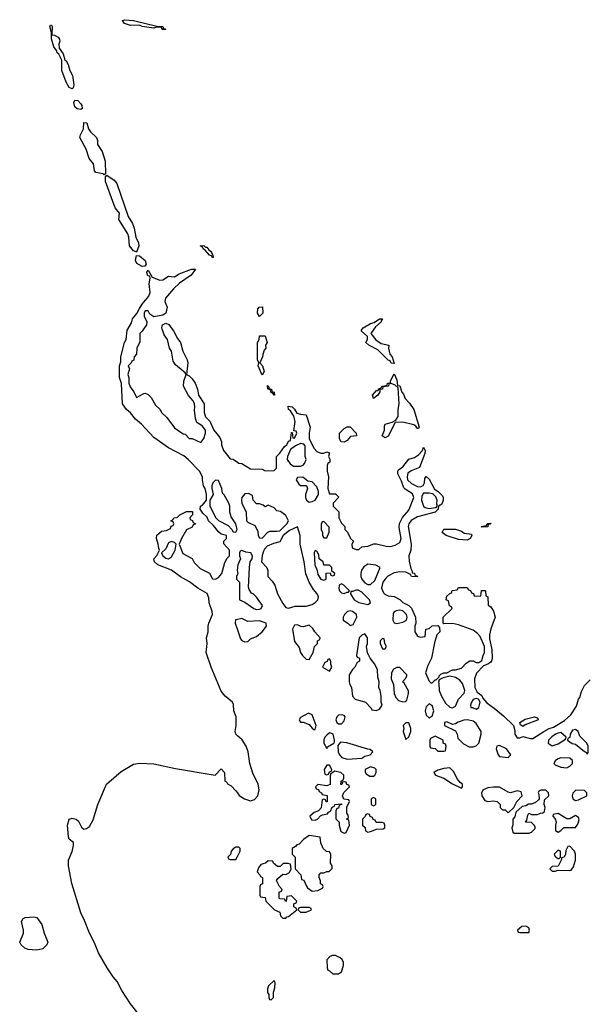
# Model space of a CAD drawing. Header units: inches. Extents: x 1861287 to 2052918, y 204622 to 437896.
# Tile 53 of 215: x 2008513 to 2012404, y 255384 to 262116. Entities that reach past the tile are written whole.
import ezdxf

# ---------------------------------------------------------------- set-up
doc = ezdxf.new("R2010")
doc.units = ezdxf.units.IN
doc.header["$MEASUREMENT"] = 0
for name, color, linetype in [('C0205', 7, 'Continuous'), ('C0206', 7, 'Continuous'), ('C0215', 7, 'Continuous'), ('C0216', 7, 'Continuous')]:
    doc.layers.add(name, color=color, linetype=linetype)

msp = doc.modelspace()

# ---------------------------------------------------------------- linework, layer by layer
at = {"layer": 'C0205', "color": 5, "elevation": 80}
for points in [[(2010000, 257219.8), (2009988.7, 257230), (2009985.2, 257250), (2009992.3, 257290), (2009992, 257350), (2009976, 257390), (2009973.6, 257433.6), (2009966.6, 257450), (2009915.1, 257490), (2009890, 257524), (2009819.5, 257690), (2009786.6, 257790), (2009793.2, 257850), (2009789.5, 257890), (2009801.2, 257930), (2009800.9, 257970), (2009804.5, 257990), (2009829.4, 258050), (2009827, 258070), (2009806.6, 258130), (2009803.6, 258163.6), (2009792.9, 258192.9), (2009729.6, 258229.6), (2009672, 258272), (2009610, 258306.6), (2009550, 258353.2), (2009455.3, 258390), (2009434, 258410), (2009428, 258430), (2009450, 258452), (2009468.7, 258490), (2009462, 258502), (2009459.5, 258530), (2009446, 258570), (2009450, 258592), (2009482, 258618), (2009516.4, 258623.6), (2009542, 258638), (2009547.3, 258652.7), (2009562, 258658), (2009566, 258670), (2009562, 258682), (2009546, 258690), (2009562, 258698), (2009566, 258710), (2009587.3, 258712.7), (2009606, 258730), (2009652.7, 258752.7), (2009692.7, 258752.7), (2009694, 258730), (2009674, 258710), (2009678, 258698), (2009692.7, 258692.7), (2009698, 258678), (2009714, 258670), (2009698, 258662), (2009690, 258646), (2009651.6, 258628.4), (2009618, 258570), (2009602, 258530), (2009627.1, 258467.1), (2009691.1, 258431.2), (2009705.4, 258405.4), (2009744.7, 258364.7), (2009810, 258332), (2009830, 258294), (2009850, 258292), (2009870, 258302), (2009894, 258330), (2009914.6, 258405.4), (2009930, 258434), (2009946, 258450), (2009946, 258490), (2009908, 258532), (2009906, 258550), (2009926, 258570), (2009926, 258590), (2009890, 258598), (2009870, 258615.3), (2009837.2, 258657.2), (2009802, 258690), (2009794, 258714), (2009763.1, 258743.1), (2009746, 258770), (2009748, 258790), (2009762, 258798), (2009788, 258830), (2009789, 258870), (2009779, 258910), (2009769.2, 258930), (2009761.2, 258970), (2009762, 258990), (2009742, 259030), (2009664, 259110), (2009634.5, 259134.5), (2009529.6, 259189.6), (2009430, 259259), (2009344, 259350), (2009304.1, 259384.1), (2009270, 259428.7), (2009242, 259450), (2009215.3, 259490), (2009208.9, 259628.8), (2009195.3, 259670), (2009195.3, 259750), (2009203.1, 259776.9), (2009204, 259810), (2009229.2, 259910), (2009239, 259930), (2009247.2, 259992.8), (2009251.3, 260000)], [(2009358.9, 260000), (2009350, 259986), (2009334, 259970), (2009332.7, 259912.7), (2009312, 259870), (2009311.6, 259828.4), (2009294, 259810), (2009292.7, 259787.3), (2009278, 259782), (2009274, 259770), (2009254, 259750), (2009262, 259730), (2009252, 259690), (2009258, 259670), (2009258, 259630), (2009266.4, 259606.4), (2009292.7, 259572.7), (2009310, 259534), (2009360.4, 259559.6), (2009370, 259562), (2009390, 259554), (2009410, 259534), (2009439.6, 259479.6), (2009472, 259450), (2009482, 259430), (2009516.9, 259396.9), (2009570, 259324.7), (2009630, 259284.7), (2009642, 259282), (2009670, 259252), (2009691.6, 259251.6), (2009750, 259224.7), (2009770, 259252), (2009782, 259290), (2009782.7, 259310), (2009758.9, 259338.9), (2009722.7, 259362.7), (2009713.2, 259390), (2009705.6, 259445.6), (2009709.3, 259470), (2009706.6, 259490), (2009698, 259510), (2009665.6, 259545.6), (2009632.3, 259610), (2009634.8, 259645.2), (2009648.7, 259690), (2009642, 259702), (2009577.2, 259757.2), (2009561.6, 259781.6), (2009549.2, 259850), (2009536, 259870), (2009522.7, 259930), (2009500.5, 259960.5), (2009489.3, 259990), (2009486.5, 260000)], [(2009555, 260000), (2009562.4, 259990), (2009590, 259936), (2009610.7, 259910), (2009628, 259850), (2009657.3, 259790), (2009662, 259770), (2009652, 259690), (2009670, 259681), (2009690, 259661), (2009710.4, 259630.4), (2009728, 259590), (2009733.4, 259550), (2009773, 259490), (2009773, 259430), (2009781.7, 259401.7), (2009810.4, 259370.4), (2009839.1, 259310), (2009878.8, 259258.8), (2009891, 259230), (2009891.3, 259210), (2009904.7, 259170), (2009950, 259114), (2009970, 259112), (2010000, 259091.5)], [(2010000, 258325), (2009994, 258310), (2009994, 258290), (2010000, 258284)], [(2010000, 258370), (2009998, 258350), (2010000, 258340)], [(2010000, 258015.2), (2009987.3, 258012.7), (2009984.7, 257990), (2010000, 257945.6)], [(2009330, 255309.7), (2009270, 255388), (2009210, 255479.5), (2009179.2, 255539.2), (2009150, 255572), (2009110, 255634.5), (2009050, 255735.1), (2009024.2, 255804.2), (2008989.7, 255870), (2008956.3, 255956.3), (2008929.7, 256010), (2008869.7, 256210), (2008845.4, 256330), (2008845.4, 256370), (2008871.5, 256428.5), (2008879.3, 256470), (2008879, 256490), (2008850, 256514), (2008845.7, 256530), (2008838.9, 256610), (2008849.6, 256650), (2008870, 256655.8), (2008898.8, 256650), (2008915.3, 256635.3), (2008934.2, 256594.2), (2008950, 256582), (2008970, 256585.5), (2008990, 256600.5), (2009015.6, 256644.4), (2009046, 256750), (2009105.6, 256890), (2009205.3, 256974.7), (2009290, 257026), (2009330, 257033), (2009430, 257028.2), (2009575.8, 256995.8), (2009848.4, 256951.6), (2009890, 256994), (2009911, 256970), (2009914, 256910), (2009924.7, 256904.7), (2009931.6, 256891.6), (2009958, 256878), (2009990, 256844.7), (2010000, 256830.7)], [(2010000, 256458), (2009990, 256458), (2009970, 256448), (2009958, 256430), (2009952.7, 256407.3), (2009934, 256390), (2009938, 256378), (2009950, 256374), (2009990, 256374), (2010000, 256394)]]:
    msp.add_lwpolyline(points, dxfattribs=at)
for points in [[(2009850, 258968), (2009832, 258950), (2009824.7, 258930), (2009824.7, 258910), (2009834, 258870), (2009812, 258830), (2009812, 258790), (2009852, 258710), (2009861, 258701), (2009870, 258692), (2009936.9, 258656.9), (2009962, 258630), (2009970, 258614), (2009990, 258612), (2009999, 258630), (2009988.7, 258670), (2009957.2, 258717.2), (2009948, 258748), (2009949, 258790), (2009941.2, 258810), (2009910, 258868), (2009899, 258879), (2009893.2, 258910), (2009870, 258966)], [(2009550, 258549), (2009530, 258539), (2009510, 258499), (2009482, 258470), (2009491, 258450), (2009510, 258434.8), (2009530, 258431), (2009550, 258444.7), (2009574, 258490), (2009582, 258530), (2009570, 258542)], [(2008630, 255753.3), (2008570, 255758.4), (2008548.3, 255768.3), (2008523.7, 255790), (2008512.7, 255810), (2008539.5, 255870), (2008539.5, 255890), (2008525.1, 255950), (2008537.2, 255970), (2008550, 255977.1), (2008610, 255981), (2008630, 255978), (2008664.7, 255930), (2008678.8, 255870), (2008704, 255810), (2008698.8, 255790), (2008670, 255763.6)]]:
    msp.add_lwpolyline(points, close=True, dxfattribs=at)
at = {"layer": 'C0206', "color": 5, "elevation": 80}
for points in [[(2009494, 262054), (2009506, 262054), (2009510, 262049.2), (2009486, 262050), (2009482, 262062), (2009470, 262066), (2009450, 262066), (2009430, 262058), (2009349.6, 262069.6), (2009330, 262079), (2009270, 262077), (2009229.6, 262089.6), (2009215.3, 262110), (2009230, 262116.3), (2009290, 262110.5), (2009449, 262071), (2009490, 262070.6)], [(2008870, 261642.7), (2008850, 261653.2), (2008829.6, 261689.6), (2008799.5, 261770), (2008800.2, 261840.2), (2008779.6, 261879.6), (2008769.5, 261890), (2008764.8, 261904.8), (2008745.1, 261930), (2008730, 261986), (2008729.3, 262029.3), (2008718, 262070), (2008722, 262078), (2008730, 262078), (2008734.8, 262070), (2008732.7, 262012.7), (2008750, 262011.3), (2008775.9, 261995.9), (2008784, 261984), (2008787.3, 261970), (2008779.1, 261950), (2008782, 261922), (2008810, 261882), (2008822, 261842), (2008830, 261836), (2008843, 261810), (2008855.5, 261770), (2008873.7, 261733.7), (2008883, 261670), (2008878.8, 261650)], [(2008930, 261501.6), (2008905.7, 261505.7), (2008890, 261521.2), (2008882, 261550), (2008890, 261566), (2008910, 261564), (2008930, 261540.7), (2008936.4, 261530), (2008939.3, 261510)], [(2009090, 261055.3), (2009082, 261062), (2009032.3, 261072.3), (2009022.5, 261082.5), (2009017.2, 261130), (2008986.4, 261166.4), (2008966, 261230), (2008924.2, 261310), (2008927.3, 261330), (2008947.3, 261370), (2008950, 261412.7), (2008970.2, 261410.2), (2008983, 261370), (2008995.8, 261350), (2009038, 261310), (2009044.4, 261290), (2009043.4, 261263.4), (2009075.8, 261215.8), (2009096.5, 261150), (2009098, 261062)], [(2009310, 260526), (2009309, 260529), (2009290, 260535.1), (2009262, 260570), (2009258.7, 260630), (2009251.2, 260651.2), (2009189.4, 260750), (2009193.4, 260793.4), (2009165.1, 260830), (2009097.6, 261010), (2009098, 261042), (2009107.3, 261052.7), (2009158.2, 261018.2), (2009175.6, 260995.6), (2009254.4, 260770), (2009282.3, 260722.3), (2009294.4, 260690), (2009306, 260630), (2009323.1, 260590), (2009326.7, 260570)], [(2009782, 260562), (2009790, 260562), (2009803.6, 260543.6), (2009822, 260530), (2009822, 260522), (2009832.7, 260507.3), (2009834, 260490), (2009830, 260488), (2009822, 260502), (2009810, 260506), (2009780.4, 260540.4), (2009766, 260550), (2009762, 260562), (2009746, 260570), (2009770, 260571.3)], [(2009350, 260429.6), (2009312, 260450), (2009302.9, 260470), (2009310, 260504.7), (2009330, 260501.6), (2009370.4, 260470), (2009376.1, 260443.9), (2009367.9, 260432.1)]]:
    msp.add_lwpolyline(points, close=True, dxfattribs=at)
for points in [[(2009251.3, 260000), (2009276.5, 260043.5), (2009284, 260070), (2009313.6, 260106.4), (2009330, 260142), (2009350, 260171.3), (2009394.7, 260225.3), (2009403.6, 260250), (2009396.9, 260310), (2009404, 260350), (2009402, 260362), (2009390, 260364), (2009385.2, 260370), (2009381.2, 260390), (2009390, 260404.7), (2009416.9, 260356.9), (2009470, 260336), (2009490, 260338), (2009530, 260362), (2009570, 260358), (2009601.2, 260378.8), (2009686, 260410), (2009714, 260410), (2009684.7, 260370), (2009604.9, 260315.1), (2009563, 260277), (2009508.2, 260211.8), (2009504.9, 260190), (2009519.1, 260150), (2009510.4, 260109.6), (2009490, 260095.1), (2009430, 260085.2), (2009402, 260102), (2009390, 260126), (2009370, 260126), (2009362, 260110), (2009362, 260090), (2009382, 260050), (2009378, 260030), (2009358.9, 260000)], [(2009486.5, 260000), (2009483.7, 260010), (2009489.2, 260030), (2009510, 260042), (2009531.6, 260031.6), (2009555, 260000)]]:
    msp.add_lwpolyline(points, dxfattribs=at)
at = {"layer": 'C0215', "color": 5, "elevation": 80}
for points in [[(2010170, 259686), (2010142, 259750), (2010146, 259770), (2010138, 259790), (2010138, 259910), (2010148, 259930), (2010150, 259954), (2010190, 259954), (2010202, 259910), (2010192, 259890), (2010194, 259870), (2010183.6, 259856.4), (2010172.7, 259827.3), (2010172, 259810), (2010154, 259770), (2010172, 259750), (2010182, 259710)], [(2011230, 259322), (2011218, 259338), (2011205.2, 259345.2), (2011130, 259364), (2011078, 259362), (2011030, 259268), (2011010, 259258), (2010988, 259270), (2011004, 259310), (2011004, 259336), (2011008.9, 259351.2), (2011056.4, 259363.6), (2011082, 259378), (2011097.2, 259402.8), (2011097.2, 259450), (2011106, 259490), (2011098, 259598), (2011078, 259618), (2011050, 259628), (2011034, 259626), (2011032, 259610), (2010994, 259606), (2010992, 259590), (2010972.7, 259587.3), (2010972.7, 259572.7), (2010958, 259550), (2010930, 259526), (2010922, 259550), (2010950, 259582), (2010958, 259582), (2010970, 259594), (2010982, 259598), (2010986, 259610), (2011008, 259612), (2011022, 259618), (2011026, 259630), (2011046, 259634), (2011046, 259646), (2011070, 259694), (2011090, 259654), (2011094, 259614), (2011110, 259612), (2011122, 259570), (2011135.3, 259555.3), (2011146.4, 259526.4), (2011175.3, 259495.3), (2011204.7, 259450), (2011242, 259330), (2011238, 259322)], [(2010250, 259548), (2010242, 259562), (2010230, 259566), (2010226, 259586), (2010208, 259590), (2010206, 259614), (2010214, 259606), (2010214, 259594), (2010232, 259590), (2010234, 259574), (2010252, 259570), (2010254, 259550)], [(2010730, 259228.7), (2010708, 259230), (2010698, 259250), (2010698, 259290), (2010730, 259322), (2010750, 259332), (2010770, 259332), (2010812, 259290), (2010814, 259270), (2010772.7, 259267.3), (2010750, 259238)], [(2010430, 259219), (2010396.9, 259203.1), (2010363.5, 259176.5), (2010341, 259130), (2010338.8, 259110), (2010359.8, 259079.8), (2010383.5, 259063.5), (2010430, 259062.8), (2010448, 259070), (2010459.3, 259080.7), (2010468.7, 259110), (2010462, 259130), (2010462, 259202), (2010454, 259214)], [(2010447.3, 258987.3), (2010410, 258986), (2010402, 258970), (2010419.6, 258939.6), (2010430, 258932), (2010472, 258932), (2010478, 258910), (2010464.7, 258870), (2010464.7, 258850), (2010471.1, 258831.2), (2010490, 258818), (2010510, 258821), (2010530, 258831.3), (2010554, 258870), (2010554, 258890), (2010543.2, 258923.2), (2010510, 258955.3), (2010480.4, 258960.4)], [(2010076.4, 258876.4), (2010050, 258875.3), (2010031, 258850), (2010028.2, 258830), (2010030.8, 258810), (2010058.8, 258750), (2010062.8, 258690), (2010070, 258681), (2010118, 258658), (2010139.6, 258619.6), (2010142, 258590), (2010150, 258574), (2010170, 258572), (2010207.3, 258612.7), (2010220.4, 258619.6), (2010270, 258618), (2010290, 258622), (2010338, 258670), (2010348, 258690), (2010330, 258726), (2010294, 258754), (2010270, 258758), (2010250, 258778), (2010210, 258798), (2010190, 258786), (2010176.4, 258796.4), (2010150, 258806), (2010130, 258806), (2010108, 258830), (2010102, 258862)], [(2011310, 258879), (2011270, 258878), (2011260.7, 258859.3), (2011257.3, 258830), (2011270.7, 258790.7), (2011282, 258782), (2011310, 258774.8), (2011350, 258782), (2011358, 258782), (2011367.3, 258792.7), (2011363.1, 258803.1), (2011364, 258830), (2011354.6, 258854.6), (2011334.6, 258874.6)], [(2010590, 258686), (2010578, 258682), (2010572.7, 258667.3), (2010572, 258630), (2010582, 258610), (2010582, 258590), (2010590, 258574), (2010610, 258574), (2010627.3, 258612.7), (2010627.3, 258647.3)], [(2011670, 258646), (2011666, 258650), (2011702, 258658), (2011710, 258672), (2011732.7, 258672.7), (2011727.3, 258667.3), (2011712.7, 258667.3), (2011710, 258649.2)], [(2010410, 258648), (2010356, 258624), (2010312, 258590), (2010290, 258546), (2010245.4, 258534.6), (2010203.5, 258516.5), (2010184, 258496), (2010178, 258482), (2010167.9, 258452.1), (2010165.5, 258410), (2010200.7, 258370), (2010208, 258350), (2010206.8, 258310), (2010237.3, 258277.3), (2010254.8, 258250), (2010274.8, 258190), (2010310, 258124.7), (2010330, 258098), (2010350, 258092), (2010393.6, 258106.4), (2010470, 258106.8), (2010510, 258118), (2010530, 258131.3), (2010548.7, 258150), (2010554, 258170), (2010545.2, 258190), (2010520.1, 258220.1), (2010489.4, 258269.4), (2010467.2, 258327.2), (2010455.1, 258410), (2010428.7, 258530), (2010429.2, 258590)], [(2011570, 258558), (2011510, 258562), (2011426, 258590), (2011398, 258610), (2011410, 258632), (2011490, 258632), (2011530, 258618), (2011550, 258604.7), (2011598, 258598), (2011602, 258590), (2011590, 258568.7)], [(2010530, 258486), (2010524.7, 258470), (2010527.9, 258387.9), (2010544.7, 258350), (2010550, 258322), (2010570, 258292), (2010590, 258284.7), (2010606, 258290), (2010607.3, 258332.7), (2010634, 258334), (2010638, 258318), (2010650, 258314), (2010662, 258318), (2010666, 258330), (2010646, 258346), (2010646, 258370), (2010630, 258386), (2010590, 258386), (2010586, 258410), (2010558, 258430), (2010556.4, 258456.4), (2010542, 258482)], [(2010890, 258393.2), (2010863.8, 258376.2), (2010848, 258352), (2010842, 258330), (2010844, 258310), (2010850.7, 258290), (2010870, 258266), (2010890, 258254), (2010910, 258254), (2010937.6, 258282.4), (2010975.3, 258370), (2010946, 258386)], [(2010710, 258258), (2010694, 258250), (2010692.7, 258227.3), (2010698, 258210), (2010710, 258198), (2010730, 258192), (2010750, 258202), (2010758, 258202), (2010766, 258210), (2010726, 258250)], [(2010810, 258215.3), (2010786, 258206), (2010774, 258206), (2010772, 258190), (2010798, 258150), (2010830, 258131.3), (2010890, 258118), (2010908, 258130), (2010902, 258150), (2010850, 258202), (2010825.4, 258214.6)], [(2010770, 258074), (2010751.1, 258068.8), (2010732, 258050), (2010722, 258030), (2010722, 258010), (2010754, 257990), (2010770, 257974), (2010790, 257982), (2010815.3, 258030), (2010814, 258050), (2010786, 258070)], [(2011110, 258079), (2011085.4, 258074.6), (2011071.6, 258068.4), (2011063.6, 258056.4), (2011062, 258010), (2011071.6, 257991.6), (2011090, 257986.8), (2011130, 257996), (2011154, 258010), (2011159, 258030), (2011154, 258050), (2011130, 258075.3)], [(2010410, 257978), (2010390, 257975.3), (2010376, 257950), (2010390, 257864.7), (2010422.8, 257822.8), (2010431.3, 257790), (2010444.7, 257770), (2010470, 257744.7), (2010490, 257742), (2010518, 257790), (2010526, 257830), (2010546, 257850), (2010548, 257870), (2010562, 257878), (2010566, 257890), (2010528, 257930), (2010514.6, 257954.6), (2010490, 257975.3), (2010450, 257966), (2010432, 257968)], [(2010870, 257918), (2010850, 257908.7), (2010830.9, 257889.1), (2010814, 257770), (2010818, 257758), (2010834, 257750), (2010834, 257730), (2010818, 257722), (2010802, 257690), (2010786.4, 257673.6), (2010763.5, 257636.5), (2010762.8, 257590), (2010767.3, 257570), (2010778.8, 257550), (2010786.8, 257490), (2010804.7, 257470), (2010874, 257450), (2010914, 257410), (2010918, 257398), (2010950, 257394), (2010970, 257402), (2010988, 257430), (2010982, 257450), (2010982, 257490), (2010975.3, 257530), (2010966, 257550), (2010968, 257590), (2010960.2, 257620.2), (2010957.2, 257670), (2010939, 257710), (2010906, 257750), (2010888, 257788), (2010882, 257830), (2010889, 257850), (2010888.9, 257888.8)], [(2010990, 257886), (2010974, 257870), (2010974, 257850), (2010990, 257814), (2011010, 257814), (2011018, 257830), (2011006, 257850), (2011002, 257882)], [(2010630, 257746), (2010618, 257742), (2010612.7, 257727.3), (2010598, 257722), (2010582, 257690), (2010630, 257662), (2010646, 257690), (2010638, 257710), (2010638, 257730)], [(2011110, 257686), (2011090, 257686), (2011065.4, 257674.6), (2011052, 257650), (2011051.3, 257610), (2011066.8, 257570), (2011070.7, 257510), (2011082, 257482), (2011101.4, 257461.4), (2011130, 257451.3), (2011150, 257454), (2011156.4, 257463.6), (2011168.7, 257510), (2011168.4, 257528.4), (2011139, 257579), (2011128, 257590), (2011150, 257614), (2011158, 257630), (2011156.4, 257636.4)], [(2011451.1, 257628.8), (2011404.7, 257615.3), (2011378, 257602), (2011372.7, 257587.3), (2011376.9, 257576.9), (2011378.8, 257530), (2011394.8, 257490), (2011422, 257442), (2011450, 257414.8), (2011470, 257411.3), (2011490, 257422), (2011509.3, 257470.7), (2011549.1, 257510.9), (2011554, 257530), (2011537.5, 257577.5), (2011519.5, 257599.5), (2011490, 257619)], [(2011630, 257475.3), (2011610, 257468), (2011598, 257450), (2011592, 257430), (2011594, 257414), (2011606, 257414), (2011630, 257402), (2011650, 257414), (2011658, 257450), (2011646, 257470)], [(2011310, 257438), (2011290, 257418), (2011282.8, 257390), (2011290, 257362), (2011310, 257342), (2011330, 257354), (2011342, 257390), (2011330, 257426)], [(2010486, 257374), (2010430, 257346), (2010422, 257330), (2010430, 257314), (2010450, 257312), (2010490, 257298), (2010510, 257272), (2010522, 257262), (2010530, 257262), (2010537.2, 257290), (2010510, 257364)], [(2010710, 257364), (2010690, 257362), (2010678, 257350), (2010671.3, 257330), (2010678, 257310), (2010690, 257301), (2010710, 257301), (2010730, 257322), (2010736, 257350), (2010730, 257359)], [(2011170, 257308), (2011150, 257308), (2011132, 257290), (2011136, 257270), (2011131.3, 257250), (2011150, 257194), (2011170, 257212), (2011184, 257250), (2011184, 257270)], [(2011572, 257328), (2011547.3, 257327.3), (2011507.1, 257312.9), (2011490, 257302), (2011470, 257298), (2011430, 257315.3), (2011414, 257310), (2011414, 257290), (2011490, 257254), (2011502, 257230), (2011504.7, 257204.7), (2011545.4, 257165.4), (2011583.6, 257143.6), (2011610, 257144.7), (2011630, 257151.3), (2011648.7, 257170), (2011664, 257230), (2011664, 257250), (2011630, 257304), (2011610, 257319)], [(2011950, 257284), (2011934, 257294), (2011929, 257310), (2011965.3, 257334.7), (2012029.6, 257350.4), (2012050, 257342), (2012053.4, 257330), (2012050, 257327), (2011965.5, 257294.5)], [(2012210, 257242), (2012190, 257239), (2012172, 257230), (2012147.1, 257212.9), (2012124.7, 257190), (2012122, 257170), (2012150, 257152), (2012190, 257166), (2012242, 257198), (2012246, 257210)], [(2012310, 257262), (2012290, 257258), (2012272, 257230), (2012271.6, 257208.4), (2012258, 257202), (2012254, 257190), (2012287.1, 257167.1), (2012310, 257162), (2012370, 257112), (2012384.7, 257104.7), (2012390, 257094), (2012395.3, 257104.7), (2012395.3, 257150), (2012388, 257170), (2012338, 257218), (2012328, 257250)], [(2010630, 257239.3), (2010610, 257225.2), (2010597.3, 257210), (2010591.3, 257191.3), (2010591.3, 257170), (2010610, 257134), (2010616.4, 257143.6), (2010658, 257170), (2010662, 257178), (2010664, 257190), (2010653.2, 257230), (2010638, 257238)], [(2010704.5, 257175.5), (2010686, 257154), (2010687.3, 257110), (2010696.3, 257090), (2010712.4, 257072.4), (2010750, 257060.7), (2010850, 257067.3), (2010870, 257081), (2010906, 257090), (2010926, 257110), (2010907.3, 257127.3), (2010890, 257128), (2010747.1, 257172.9)], [(2011350, 257218), (2011318, 257202), (2011314, 257190), (2011314, 257150), (2011318, 257138), (2011350, 257134), (2011370, 257114), (2011410, 257114), (2011422, 257118), (2011426, 257150), (2011422, 257162), (2011406, 257170), (2011406, 257190)], [(2011790, 257153.2), (2011771.1, 257148.8), (2011766.8, 257130), (2011781, 257090), (2011790, 257078), (2011850, 257072), (2011868, 257090), (2011837.2, 257130)], [(2012210, 257068.7), (2012190, 257062), (2012172, 257050), (2012162, 257030), (2012170, 257022), (2012210, 257004.7), (2012250, 257002), (2012270, 257012), (2012288, 257030), (2012288, 257050), (2012270, 257068)], [(2010662, 256978), (2010650, 256966), (2010638, 256962), (2010632.7, 256947.3), (2010632.7, 256887.3), (2010610, 256878), (2010550, 256886), (2010534, 256870), (2010538, 256858), (2010552.7, 256852.7), (2010558, 256838), (2010574, 256830), (2010578, 256818), (2010612.7, 256812.7), (2010612, 256768), (2010607.3, 256767.3), (2010602, 256782), (2010590, 256786), (2010578, 256782), (2010572.7, 256727.3), (2010552.7, 256707.3), (2010523.6, 256696.4), (2010494, 256670), (2010506, 256646), (2010530, 256642), (2010546, 256650), (2010567.3, 256672.7), (2010580.4, 256679.6), (2010614.6, 256685.4), (2010622, 256698), (2010635.3, 256704.7), (2010647.3, 256732.7), (2010662, 256738), (2010666, 256750), (2010710, 256754), (2010714, 256750), (2010694, 256746), (2010690, 256726), (2010678, 256722), (2010672.7, 256707.3), (2010672.7, 256652.7), (2010694, 256630), (2010694, 256610), (2010706.4, 256566.4), (2010730, 256554), (2010742, 256558), (2010766, 256610), (2010762, 256642), (2010746, 256650), (2010758, 256662), (2010756.4, 256676.4), (2010748, 256690), (2010748, 256732), (2010766, 256770), (2010762, 256782), (2010727.3, 256787.3), (2010718, 256810), (2010727.3, 256832.7), (2010766, 256870), (2010762, 256882), (2010747.3, 256887.3), (2010742, 256902), (2010730, 256906), (2010718, 256902), (2010712.7, 256887.3), (2010706, 256886), (2010708, 256910), (2010722, 256918), (2010726, 256930), (2010726, 256950), (2010706, 256970)], [(2010630, 257018), (2010610, 257018), (2010592, 256990), (2010598, 256958), (2010610, 256954), (2010622, 256958), (2010630, 256974), (2010642, 256978), (2010646, 256990)], [(2010910, 257008.7), (2010872, 256990), (2010872, 256970), (2010879.6, 256959.6), (2010903.6, 256943.6), (2010930, 256944.7), (2010938, 256950), (2010948, 256970), (2010948, 256990), (2010938, 256998)], [(2011450, 257002), (2011410, 256997.2), (2011370, 256985.2), (2011342, 256970), (2011352, 256950), (2011410.5, 256930.5), (2011470, 256891), (2011530, 256862), (2011538, 256870), (2011538, 256890), (2011521.2, 256901.2), (2011502.5, 256922.5), (2011475.5, 256975.5)], [(2011750, 256869.6), (2011710, 256863.6), (2011678.8, 256850), (2011667.7, 256830), (2011670.5, 256810.5), (2011690, 256778), (2011710, 256770.8), (2011750, 256774.8), (2011774, 256770), (2011794, 256750), (2011794, 256730), (2011810, 256714), (2011830, 256714), (2011850, 256694), (2011888, 256730), (2011908.7, 256770), (2011945.2, 256810), (2011937.2, 256837.2), (2011910, 256844), (2011866, 256830), (2011850, 256834), (2011789.4, 256869.4)], [(2012107.3, 256847.3), (2012072.7, 256847.3), (2012058, 256842), (2012054, 256830), (2012059.8, 256819.8), (2012062, 256790), (2012056.9, 256783.1), (2012036.3, 256763.7), (2012010, 256753.2), (2011987.7, 256752.3), (2011970, 256742), (2011944, 256736), (2011902, 256698), (2011894.4, 256665.6), (2011882, 256650), (2011882, 256610), (2011874, 256590), (2011882, 256562), (2011890, 256554), (2011990, 256554), (2012010, 256562), (2012034, 256586), (2012034.6, 256594.6), (2012030, 256606), (2012010, 256626), (2011968.4, 256628.4), (2011978, 256642), (2011983.1, 256676.9), (2011990, 256692), (2012010, 256682), (2012050, 256682), (2012070, 256692), (2012087.3, 256692.7), (2012098, 256702), (2012102, 256730), (2012095.3, 256750), (2012098, 256782), (2012128, 256810), (2012126, 256830)], [(2012311.6, 256848.4), (2012291.1, 256828.8), (2012286.8, 256810), (2012292, 256790), (2012310, 256778), (2012330, 256781), (2012386, 256810), (2012386, 256830), (2012370, 256846)], [(2010930, 256798), (2010914, 256790), (2010914, 256750), (2010930, 256742), (2010946, 256750), (2010946, 256790)], [(2010890, 256686), (2010878, 256682), (2010872.7, 256667.3), (2010854, 256650), (2010854, 256610), (2010872, 256592), (2010874, 256570), (2010890, 256562), (2010910, 256564.7), (2010950, 256582), (2010996.4, 256583.6), (2011006, 256590), (2011006, 256610), (2011002, 256622), (2010990, 256626), (2010947.3, 256627.3), (2010942, 256642), (2010927.3, 256647.3), (2010922, 256662), (2010907.3, 256667.3), (2010902, 256682)], [(2012190, 256688), (2012158, 256682), (2012154, 256670), (2012171.6, 256651.6), (2012178, 256630), (2012172, 256610), (2012172.7, 256572.7), (2012190, 256562), (2012210, 256572), (2012230, 256592), (2012310, 256592), (2012324.7, 256615.3), (2012334.2, 256645.8), (2012330, 256662), (2012310, 256675.1), (2012270, 256652.7), (2012250, 256653.2)], [(2010490, 256537.2), (2010451.3, 256510), (2010422, 256478), (2010406, 256474), (2010396.9, 256463.1), (2010374, 256450), (2010374, 256410), (2010394, 256390), (2010394, 256310), (2010434, 256270), (2010438, 256238), (2010452.7, 256232.7), (2010471.1, 256191.2), (2010479.6, 256179.6), (2010510, 256158), (2010550, 256162), (2010582, 256178), (2010586, 256190), (2010582, 256202), (2010568.4, 256208.4), (2010567.3, 256227.3), (2010558, 256250), (2010558, 256270), (2010570, 256282), (2010590, 256282), (2010610, 256292), (2010627.3, 256292.7), (2010647.3, 256312.7), (2010648, 256330), (2010635.3, 256350), (2010638, 256410), (2010630, 256426), (2010608.4, 256428.4), (2010586, 256450), (2010568.9, 256488.8), (2010566, 256526)], [(2012270, 256466), (2012258, 256462), (2012243.6, 256436.4), (2012242, 256410), (2012232, 256390), (2012214, 256386), (2012214, 256374), (2012192, 256328), (2012150, 256326), (2012134, 256310), (2012150, 256294), (2012170, 256294), (2012190, 256302), (2012270, 256298), (2012279, 256301), (2012296.4, 256323.6), (2012308.7, 256370), (2012308.7, 256410), (2012302, 256430)], [(2012190, 256438), (2012164.7, 256410), (2012170, 256394), (2012190, 256382), (2012198, 256382), (2012206, 256390), (2012208, 256410), (2012206, 256430)], [(2010210, 256366), (2010191.6, 256348.4), (2010161, 256339), (2010143.6, 256316.4), (2010134, 256290), (2010154, 256270), (2010158, 256258), (2010172, 256250), (2010171.6, 256208.4), (2010158, 256202), (2010154, 256190), (2010154, 256130), (2010158, 256118), (2010190, 256114), (2010194, 256090), (2010254, 256030), (2010290, 256014), (2010294, 255990), (2010310, 255974), (2010330, 255974), (2010338, 255982), (2010350, 255984.7), (2010406, 256030), (2010402, 256042), (2010386, 256050), (2010386, 256070), (2010402, 256078), (2010406, 256090), (2010370, 256126), (2010338, 256122), (2010334, 256090), (2010330, 256086), (2010322, 256102), (2010290, 256106), (2010286, 256110), (2010286, 256150), (2010302, 256158), (2010306, 256170), (2010288.4, 256188.4), (2010268, 256230), (2010276.4, 256243.6), (2010310, 256274), (2010330, 256272), (2010354.6, 256285.4), (2010366, 256310), (2010362, 256342), (2010347.3, 256347.3), (2010312.7, 256347.3), (2010292.7, 256327.3), (2010272.7, 256327.3), (2010246, 256350), (2010242, 256362)], [(2010490, 256046), (2010430, 256046), (2010418, 256042), (2010414, 256030), (2010430, 256014), (2010470, 256014), (2010490, 256022), (2010506, 256030), (2010502, 256042)], [(2011970, 255918), (2011943.6, 255916.4), (2011914, 255890), (2011918, 255878), (2011930, 255874), (2011990, 255874), (2011995.3, 255890), (2011990, 255906)], [(2010670, 255717.2), (2010650, 255717.2), (2010632, 255710), (2010611.6, 255688.4), (2010612.7, 255632.7), (2010618, 255618), (2010630, 255614), (2010652.7, 255592.7), (2010690, 255591.3), (2010710, 255606), (2010724, 255650), (2010724, 255670), (2010715.3, 255690), (2010702, 255702)], [(2010250, 255546), (2010212, 255510), (2010206, 255490), (2010204.7, 255464.7), (2010214, 255450), (2010214, 255430), (2010218, 255418), (2010230, 255414), (2010246, 255430), (2010247.3, 255467.3), (2010256.4, 255496.4), (2010258, 255530)]]:
    msp.add_lwpolyline(points, close=True, dxfattribs=at)
for points in [[(2010931.6, 260000), (2010912, 259970), (2010946.4, 259926.4), (2010982.8, 259902.8), (2011034, 259890), (2011031.3, 259870), (2011041, 259830), (2011056, 259810), (2011070, 259766), (2011050, 259768), (2011043.1, 259783.1), (2011030, 259789), (2010959.3, 259859.3), (2010898, 259890), (2010878, 259910), (2010888, 259930), (2010888, 259950), (2010846, 259990), (2010852, 260000)], [(2010000, 259091.5), (2010010, 259084.7), (2010030, 259082), (2010090, 259046), (2010170, 259042), (2010190, 259032), (2010250, 259034), (2010266, 259050), (2010266, 259130), (2010290, 259152), (2010322, 259198), (2010338, 259210), (2010350, 259234), (2010362, 259238), (2010370, 259294), (2010374, 259294), (2010378, 259258), (2010390, 259254), (2010406, 259290), (2010402, 259302), (2010386, 259306), (2010394, 259370), (2010384.7, 259404.7), (2010362, 259442), (2010348.7, 259450), (2010347.3, 259472.7), (2010374, 259470), (2010390, 259454), (2010405.4, 259425.4), (2010430, 259418), (2010470, 259414), (2010498, 259330), (2010490.8, 259290), (2010491, 259250), (2010524, 259184), (2010542.8, 259162.8), (2010570, 259151.3), (2010590, 259152), (2010610, 259162), (2010630, 259154), (2010622, 259130), (2010631.1, 259111.2), (2010631.3, 259090), (2010618, 259082), (2010612.7, 259067.3), (2010612, 259030), (2010622, 258990), (2010618, 258910), (2010630, 258874), (2010670, 258874), (2010691.6, 258851.6), (2010654, 258810), (2010654, 258790), (2010691.6, 258751.6), (2010692, 258710), (2010710, 258674), (2010734, 258650), (2010734, 258630), (2010751.6, 258611.6), (2010772, 258570), (2010792, 258550), (2010782, 258530), (2010784.7, 258504.7), (2010810, 258494), (2010830, 258494), (2010848.7, 258511.3), (2010890, 258516), (2010931.6, 258531.6), (2010950, 258532), (2011016, 258516), (2011044.7, 258515.3), (2011077.2, 258522.8), (2011110, 258542), (2011119.3, 258570), (2011104.8, 258644.8), (2011107.6, 258672.4), (2011127.3, 258712.7), (2011170, 258762), (2011204, 258850), (2011195.1, 258875.1), (2011146, 258906), (2011136.5, 258916.5), (2011121.2, 258961.2), (2011095.3, 259010), (2011095.3, 259030), (2011101.2, 259038.8), (2011130, 259058), (2011170, 259111.3), (2011210, 259122.8), (2011238, 259142), (2011264, 259170), (2011270, 259194), (2011274, 259190), (2011282, 259170), (2011281, 259150), (2011244.7, 259055.3), (2011187.3, 259032.7), (2011165.2, 259014.8), (2011158.8, 258990), (2011161, 258970), (2011190, 258946), (2011230, 258924.7), (2011250, 258922), (2011268.7, 258931.3), (2011278, 258950), (2011280.4, 258979.6), (2011290, 258994), (2011310, 258974), (2011345.4, 258905.4), (2011372, 258890), (2011399.8, 258859.8), (2011404.7, 258850), (2011404.7, 258830), (2011395.3, 258804.7), (2011374, 258790), (2011372, 258770), (2011351, 258749), (2011230, 258717.2), (2011187.7, 258692.3), (2011171, 258670), (2011167.3, 258650), (2011187.3, 258530), (2011184, 258490), (2011170.6, 258450), (2011173.2, 258413.2), (2011184.7, 258364.7), (2011194, 258346), (2011194, 258334), (2011210, 258332), (2011214, 258314), (2011226, 258314), (2011231.1, 258308.8), (2011230, 258306), (2011190, 258308), (2011182, 258322), (2011150, 258338), (2011110, 258342), (2011070, 258333.2), (2011028.4, 258311.6), (2011008.3, 258291.7), (2010994, 258270), (2010984, 258230), (2010997.3, 258197.3), (2011007.5, 258187.5), (2011030, 258176), (2011071.6, 258171.6), (2011110, 258152), (2011130, 258132), (2011170.9, 258110.9), (2011190, 258092), (2011216, 258030), (2011218, 257990), (2011212, 257970), (2011212, 257930), (2011230, 257902), (2011250, 257894), (2011282, 257898), (2011288, 257950), (2011310, 257954), (2011330, 257972), (2011370, 257974), (2011379.6, 257959.6), (2011382, 257930), (2011362, 257910), (2011345.4, 257854.6), (2011324.7, 257750), (2011299.8, 257700.2), (2011284.7, 257650), (2011310, 257594), (2011322, 257582), (2011330, 257582), (2011350, 257602), (2011358, 257602), (2011378, 257622), (2011378, 257630), (2011390, 257642), (2011410, 257651.3), (2011430, 257651.3), (2011470, 257671.3), (2011490, 257671.3), (2011530, 257682), (2011563.1, 257716.9), (2011588.4, 257731.6), (2011610, 257732), (2011630, 257722), (2011650, 257722), (2011670, 257734), (2011678, 257770), (2011688, 257790), (2011688, 257830), (2011658, 257898), (2011640.4, 257920.4), (2011610, 257942), (2011510, 257978), (2011470, 257988.7), (2011410, 257986), (2011406, 257990), (2011406, 258030), (2011466, 258090), (2011462, 258102), (2011448.4, 258108.4), (2011442, 258142), (2011426, 258150), (2011430, 258174), (2011450, 258194), (2011462, 258198), (2011467.3, 258212.7), (2011502, 258218), (2011510, 258234), (2011570, 258234), (2011578, 258218), (2011592.7, 258212.7), (2011598, 258198), (2011612.7, 258192.7), (2011618, 258178), (2011630, 258174), (2011662, 258178), (2011667.3, 258212.7), (2011690, 258214), (2011694, 258210), (2011698, 258178), (2011711, 258170), (2011712.7, 258112.7), (2011730, 258102), (2011750, 258072), (2011761, 258030), (2011731, 257951), (2011721, 257910), (2011722, 257882), (2011738.8, 257810), (2011741, 257750), (2011736, 257730), (2011730, 257724), (2011711.3, 257710), (2011682, 257698), (2011632.8, 257647.2), (2011619.1, 257610), (2011620.7, 257550), (2011638.8, 257518.8), (2011670, 257496), (2011676.9, 257476.9), (2011704.4, 257444.4), (2011753.4, 257410), (2011816.5, 257356.5), (2011886, 257290), (2011895.3, 257255.3), (2011896, 257230), (2011910, 257206), (2011930, 257206), (2011950, 257216), (2012001.1, 257201.1), (2012018.9, 257201.1), (2012094, 257250), (2012130, 257270.5), (2012160.2, 257279.8), (2012235.1, 257324.9), (2012276.6, 257363.4), (2012317, 257423), (2012329.5, 257470), (2012338, 257482), (2012350, 257522), (2012370, 257564.7), (2012410, 257602.8)], [(2010000, 258284), (2010014, 258270), (2010014, 258150), (2010050, 258134), (2010111, 258090), (2010130, 258082.4), (2010150, 258086), (2010162, 258090), (2010171.9, 258111.9), (2010130, 258168.7), (2010110, 258188), (2010095.3, 258195.3), (2010080.4, 258220.4), (2010076.4, 258236.4), (2010082, 258370), (2010088, 258410), (2010101.2, 258430), (2010104, 258450), (2010092, 258472), (2010056.4, 258476.4), (2010030, 258486), (2010018, 258482), (2010014, 258470), (2010014, 258450), (2010022, 258430), (2010002, 258390), (2010000, 258370)], [(2010000, 258340), (2010002, 258330), (2010000, 258325)], [(2010000, 257945.6), (2010022, 257882), (2010030, 257872), (2010050, 257862), (2010070, 257864.7), (2010090, 257882), (2010130, 257898), (2010169.3, 257930.7), (2010199.3, 257970), (2010196, 257990), (2010150, 258006.6), (2010070, 258002), (2010030, 258021.2), (2010000, 258015.2)], [(2010000, 256830.7), (2010012.8, 256812.8), (2010047.9, 256787.9), (2010090, 256776.3), (2010116.2, 256783.8), (2010139, 256810), (2010149.3, 256850), (2010142, 256890), (2010104.9, 256964.9), (2010083.6, 257030), (2010073.6, 257110), (2010059.6, 257150), (2010031.5, 257191.5), (2010000, 257219.8)], [(2010000, 256394), (2010018, 256430), (2010018, 256450), (2010010, 256458), (2010000, 256458)]]:
    msp.add_lwpolyline(points, dxfattribs=at)
at = {"layer": 'C0216', "color": 5, "elevation": 80}
msp.add_lwpolyline([(2010150, 260088), (2010138, 260110), (2010140.4, 260139.6), (2010148.4, 260151.6), (2010172, 260152), (2010174, 260110)], close=True, dxfattribs=at)
msp.add_lwpolyline([(2010852, 260000), (2010858, 260010), (2010910, 260038), (2010934.6, 260045.4), (2010970, 260071), (2010991.1, 260071.2), (2010982, 260058), (2010982, 260050), (2010942.8, 260017.2), (2010931.6, 260000)], dxfattribs=at)

doc.saveas('drawing.dxf')
